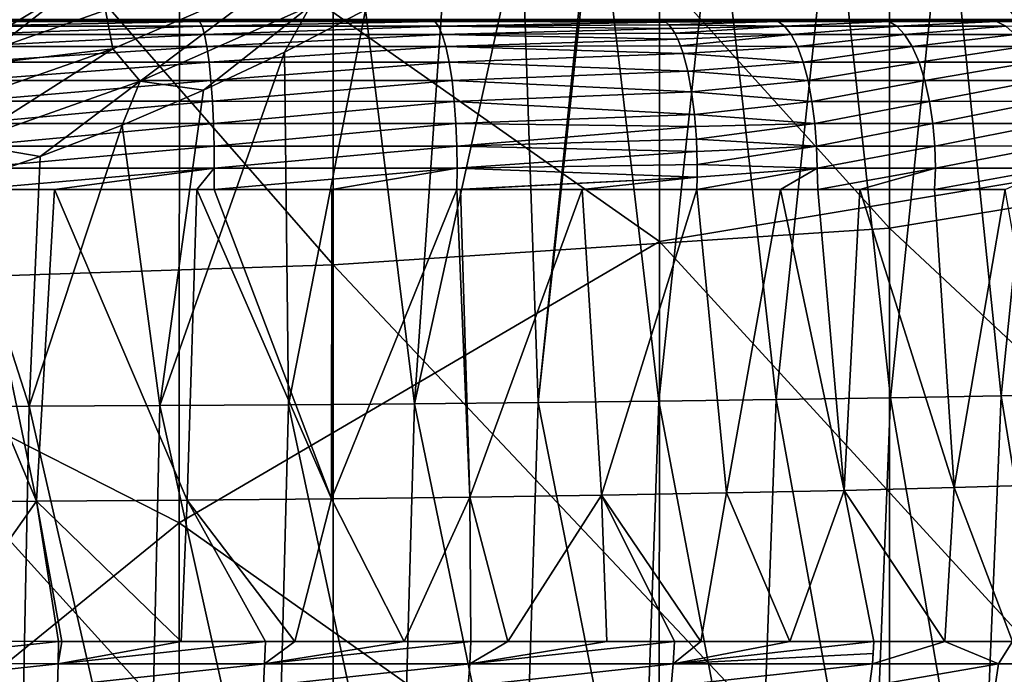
# Model space of a CAD drawing. Header units: metres. Extents: x -104 to 104, y -68 to 90.
# Tile 184 of 256: x 5.3 to 11.82, y -23.05 to -18.71. Entities that reach past the tile are written whole.
import ezdxf

# ---------------------------------------------------------------- set-up
doc = ezdxf.new("R2010")
doc.units = ezdxf.units.M
doc.layers.add('solid_FIT-BATH-153_SW0002', color=7, linetype='CONTINUOUS')

msp = doc.modelspace()

# ---------------------------------------------------------------- linework, layer by layer
at = {"layer": 'solid_FIT-BATH-153_SW0002'}
for points in [[(14.752053, -19.485928, 15.303171), (14.752053, -15.308081, 15.437314), (11.063119, -15.809028, 15.427377)], [(12.719789, -15.540183, 12.431437), (12.718446, -19.656033, 12.298944), (9.538074, -15.940123, 12.423661)], [(11.063119, -20.093992, 15.289309), (11.063119, -15.809028, 15.427377), (7.374184, -16.009573, 15.426237)], [(14.752053, -19.485928, 15.303171), (11.063119, -15.809028, 15.427377), (11.063119, -20.093992, 15.289309)], [(9.538074, -15.940123, 12.423661), (9.5368, -20.18243, 12.286654), (6.356435, -17.946587, 12.365677)], [(12.718446, -19.656033, 12.298944), (9.5368, -20.18243, 12.286654), (9.538074, -15.940123, 12.423661)], [(7.374184, -20.337303, 15.287419), (7.374184, -16.009573, 15.426237), (3.685249, -16.11083, 15.42713)], [(11.063119, -20.093992, 15.289309), (7.374184, -16.009573, 15.426237), (7.374184, -20.337303, 15.287419)], [(6.356435, -17.946587, 12.365677), (3.175747, -20.430676, 12.287895), (3.176401, -16.095066, 12.426477)], [(7.374184, -20.337303, 15.287419), (3.685249, -16.11083, 15.42713), (3.685249, -20.460121, 15.288338)], [(9.911755, -17.684761, -9.916088), (10.684397, -17.674452, -9.729503), (10.311557, -21.231956, -9.362857)], [(10.684397, -17.674452, -9.729503), (11.068625, -21.219831, -9.159901), (10.311557, -21.231956, -9.362857)], [(10.684397, -17.674452, -9.729503), (11.434674, -17.662756, -9.516808), (11.068625, -21.219831, -9.159901)], [(11.434674, -17.662756, -9.516808), (11.8024, -21.206165, -8.929987), (11.068625, -21.219831, -9.159901)], [(11.434674, -17.662756, -9.516808), (12.161168, -17.649626, -9.276894), (11.8024, -21.206165, -8.929987)], [(12.161168, -17.649626, -9.276894), (12.511559, -21.19092, -8.672112), (11.8024, -21.206165, -8.929987)], [(8.733211, -21.251795, -9.692349), (8.622544, -18.029383, -10.12209), (9.100448, -17.705177, -10.079498)], [(8.733211, -21.251795, -9.692349), (9.100448, -17.705177, -10.079498), (9.118088, -17.692703, -10.077816)], [(9.532612, -21.242594, -9.539969), (8.733211, -21.251795, -9.692349), (9.118088, -17.692703, -10.077816)], [(9.911755, -17.684761, -9.916088), (9.532612, -21.242594, -9.539969), (9.118088, -17.692703, -10.077816)], [(9.911755, -17.684761, -9.916088), (10.311557, -21.231956, -9.362857), (9.532612, -21.242594, -9.539969)], [(6.356435, -17.946587, 12.365677), (6.355381, -22.049364, 12.22699), (3.175747, -20.430676, 12.287895)], [(9.5368, -20.18243, 12.286654), (6.355381, -22.049364, 12.22699), (6.356435, -17.946587, 12.365677)], [(7.91477, -21.259607, -9.821112), (8.11597, -18.345825, -10.161182), (8.622544, -18.029383, -10.12209)], [(8.733211, -21.251795, -9.692349), (7.91477, -21.259607, -9.821112), (8.622544, -18.029383, -10.12209)], [(7.91477, -21.259607, -9.821112), (7.5883, -18.647512, -10.195645), (8.11597, -18.345825, -10.161182)], [(5.737853, -18.445557, -10.700606), (4.634718, -18.830244, -10.726685), (4.653442, -18.604523, -10.926087)], [(4.741674, -19.045073, -10.557982), (4.634718, -18.830244, -10.726685), (5.737853, -18.445557, -10.700606)], [(5.867245, -18.648869, -10.530532), (4.741674, -19.045073, -10.557982), (5.737853, -18.445557, -10.700606)], [(7.013897, -18.427372, -10.352177), (5.915067, -18.90472, -10.400694), (5.867245, -18.648869, -10.530532)], [(6.09602, -19.119402, -10.305984), (5.915067, -18.90472, -10.400694), (7.013897, -18.427372, -10.352177)], [(7.225075, -18.620544, -10.253996), (6.09602, -19.119402, -10.305984), (7.013897, -18.427372, -10.352177)], [(5.915067, -18.90472, -10.400694), (4.741674, -19.045073, -10.557982), (5.867245, -18.648869, -10.530532)], [(6.51578, -19.180494, -10.24768), (6.09602, -19.119402, -10.305984), (7.225075, -18.620544, -10.253996)], [(7.051983, -18.926941, -10.224525), (6.51578, -19.180494, -10.24768), (7.225075, -18.620544, -10.253996)], [(7.5883, -18.647512, -10.195645), (7.051983, -18.926941, -10.224525), (7.225075, -18.620544, -10.253996)], [(7.07871, -21.266083, -9.927368), (7.051983, -18.926941, -10.224525), (7.5883, -18.647512, -10.195645)], [(7.91477, -21.259607, -9.821112), (7.07871, -21.266083, -9.927368), (7.5883, -18.647512, -10.195645)], [(16.087427, -18.710215, -0.595448), (-16.087442, -18.710215, -0.59543), (-15.994212, -18.714111, -0.703498)], [(15.99421, -18.714111, -0.7035), (16.087427, -18.710215, -0.595448), (-15.994212, -18.714111, -0.703498)], [(15.617768, -18.714111, -1.365779), (15.99421, -18.714111, -0.7035), (-15.994212, -18.714111, -0.703498)], [(8.025054, -18.714111, -5.919464), (9.53702, -18.714111, -5.595534), (-15.994212, -18.714111, -0.703498)], [(10.287271, -18.714111, -5.37937), (-15.994212, -18.714111, -0.703498), (9.53702, -18.714111, -5.595534)], [(7.992367, -18.714111, -5.925099), (8.025054, -18.714111, -5.919464), (-15.994212, -18.714111, -0.703498)], [(6.480909, -18.714111, -6.132922), (7.992367, -18.714111, -5.925099), (-15.994212, -18.714111, -0.703498)], [(6.271646, -18.714111, -6.154534), (6.480909, -18.714111, -6.132922), (-15.994212, -18.714111, -0.703498)], [(4.918729, -18.714111, -6.262136), (6.271646, -18.714111, -6.154534), (-15.994212, -18.714111, -0.703498)], [(15.563312, -18.714111, -1.453424), (15.617768, -18.714111, -1.365779), (-15.994212, -18.714111, -0.703498)], [(15.194997, -18.714111, -1.998337), (15.563312, -18.714111, -1.453424), (-15.994212, -18.714111, -0.703498)], [(15.098441, -18.714111, -2.12825), (15.194997, -18.714111, -1.998337), (-15.994212, -18.714111, -0.703498)], [(14.72543, -18.714111, -2.589365), (15.098441, -18.714111, -2.12825), (-15.994212, -18.714111, -0.703498)], [(14.601082, -18.714111, -2.730731), (14.72543, -18.714111, -2.589365), (-15.994212, -18.714111, -0.703498)], [(14.210553, -18.714111, -3.136757), (14.601082, -18.714111, -2.730731), (-15.994212, -18.714111, -0.703498)], [(14.075363, -18.714111, -3.26516), (14.210553, -18.714111, -3.136757), (-15.994212, -18.714111, -0.703498)], [(13.64684, -18.714111, -3.638056), (14.075363, -18.714111, -3.26516), (-15.994212, -18.714111, -0.703498)], [(13.509656, -18.714111, -3.747272), (13.64684, -18.714111, -3.638056), (-15.994212, -18.714111, -0.703498)], [(13.039922, -18.714111, -4.086821), (13.509656, -18.714111, -3.747272), (-15.994212, -18.714111, -0.703498)], [(12.888796, -18.714111, -4.186422), (13.039922, -18.714111, -4.086821), (-15.994212, -18.714111, -0.703498)], [(12.393785, -18.714111, -4.484567), (12.888796, -18.714111, -4.186422), (-15.994212, -18.714111, -0.703498)], [(12.197003, -18.714111, -4.591372), (12.393785, -18.714111, -4.484567), (-15.994212, -18.714111, -0.703498)], [(11.717105, -18.714111, -4.8287), (12.197003, -18.714111, -4.591372), (-15.994212, -18.714111, -0.703498)], [(11.409512, -18.714111, -4.966344), (11.717105, -18.714111, -4.8287), (-15.994212, -18.714111, -0.703498)], [(11.01515, -18.714111, -5.126489), (11.409512, -18.714111, -4.966344), (-15.994212, -18.714111, -0.703498)], [(10.523631, -18.714111, -5.302444), (11.01515, -18.714111, -5.126489), (-15.994212, -18.714111, -0.703498)], [(10.287271, -18.714111, -5.37937), (10.523631, -18.714111, -5.302444), (-15.994212, -18.714111, -0.703498)], [(4.913058, -18.724037, -6.402524), (6.489893, -18.724041, -6.274008), (6.480909, -18.714111, -6.132922)], [(4.913058, -18.724037, -6.402524), (6.480909, -18.714111, -6.132922), (6.271646, -18.714111, -6.154534)], [(4.918729, -18.714111, -6.262136), (4.913058, -18.724037, -6.402524), (6.271646, -18.714111, -6.154534)], [(4.913058, -18.724037, -6.402524), (4.923077, -18.755421, -6.546813), (6.489893, -18.724041, -6.274008)], [(4.923077, -18.755421, -6.546813), (6.506423, -18.75544, -6.417755), (6.489893, -18.724041, -6.274008)], [(6.480909, -18.714111, -6.132922), (6.489893, -18.724041, -6.274008), (7.992367, -18.714111, -5.925099)], [(6.489893, -18.724041, -6.274008), (8.048153, -18.724049, -6.057689), (8.025054, -18.714111, -5.919464)], [(6.489893, -18.724041, -6.274008), (8.025054, -18.714111, -5.919464), (7.992367, -18.714111, -5.925099)], [(6.489893, -18.724041, -6.274008), (6.506423, -18.75544, -6.417755), (8.048153, -18.724049, -6.057689)], [(6.506423, -18.75544, -6.417755), (8.073316, -18.755465, -6.200097), (8.048153, -18.724049, -6.057689)], [(8.025054, -18.714111, -5.919464), (8.048153, -18.724049, -6.057689), (9.53702, -18.714111, -5.595534)], [(8.048153, -18.724049, -6.057689), (9.557967, -18.717636, -5.676224), (9.53702, -18.714111, -5.595534)], [(8.048153, -18.724049, -6.057689), (9.579019, -18.728245, -5.757348), (9.557967, -18.717636, -5.676224)], [(8.048153, -18.724049, -6.057689), (8.073316, -18.755465, -6.200097), (9.579019, -18.728245, -5.757348)], [(10.287271, -18.714111, -5.37937), (9.53702, -18.714111, -5.595534), (9.557967, -18.717636, -5.676224)], [(10.323393, -18.72406, -5.51613), (10.287271, -18.714111, -5.37937), (9.557967, -18.717636, -5.676224)], [(10.323393, -18.72406, -5.51613), (9.557967, -18.717636, -5.676224), (9.579019, -18.728245, -5.757348)], [(10.323393, -18.72406, -5.51613), (9.579019, -18.728245, -5.757348), (9.599891, -18.745945, -5.83781)], [(10.367036, -18.755512, -5.653877), (10.323393, -18.72406, -5.51613), (9.599891, -18.745945, -5.83781)], [(10.323393, -18.72406, -5.51613), (10.523631, -18.714111, -5.302444), (10.287271, -18.714111, -5.37937)], [(10.323393, -18.72406, -5.51613), (11.01515, -18.714111, -5.126489), (10.523631, -18.714111, -5.302444)], [(11.057805, -18.724066, -5.259908), (11.01515, -18.714111, -5.126489), (10.323393, -18.72406, -5.51613)], [(11.057805, -18.724066, -5.259908), (10.323393, -18.72406, -5.51613), (10.367036, -18.755512, -5.653877)], [(11.057805, -18.724066, -5.259908), (10.367036, -18.755512, -5.653877), (11.110271, -18.755522, -5.394334)], [(11.057805, -18.724066, -5.259908), (11.409512, -18.714111, -4.966344), (11.01515, -18.714111, -5.126489)], [(11.057805, -18.724066, -5.259908), (11.717105, -18.714111, -4.8287), (11.409512, -18.714111, -4.966344)], [(11.057805, -18.724066, -5.259908), (11.770379, -18.724064, -4.95878), (11.717105, -18.714111, -4.8287)], [(11.057805, -18.724066, -5.259908), (11.110271, -18.755522, -5.394334), (11.770379, -18.724064, -4.95878)], [(11.110271, -18.755522, -5.394334), (11.832451, -18.755508, -5.088916), (11.770379, -18.724064, -4.95878)], [(11.770379, -18.724064, -4.95878), (12.197003, -18.714111, -4.591372), (11.717105, -18.714111, -4.8287)], [(11.770379, -18.724064, -4.95878), (12.393785, -18.714111, -4.484567), (12.197003, -18.714111, -4.591372)], [(11.770379, -18.724064, -4.95878), (12.457615, -18.724052, -4.608486), (12.393785, -18.714111, -4.484567)], [(11.770379, -18.724064, -4.95878), (11.832451, -18.755508, -5.088916), (12.457615, -18.724052, -4.608486)], [(4.923077, -18.755421, -6.546813), (4.933036, -18.810669, -6.690588), (6.506423, -18.75544, -6.417755)], [(4.933036, -18.810669, -6.690588), (6.522903, -18.810709, -6.560987), (6.506423, -18.75544, -6.417755)], [(6.506423, -18.75544, -6.417755), (6.522903, -18.810709, -6.560987), (8.073316, -18.755465, -6.200097)], [(6.522903, -18.810709, -6.560987), (8.098399, -18.810766, -6.341986), (8.073316, -18.755465, -6.200097)], [(8.073316, -18.755465, -6.200097), (9.599891, -18.745945, -5.83781), (9.579019, -18.728245, -5.757348)], [(8.073316, -18.755465, -6.200097), (9.620279, -18.770609, -5.916427), (9.599891, -18.745945, -5.83781)], [(8.073316, -18.755465, -6.200097), (8.098399, -18.810766, -6.341986), (9.620279, -18.770609, -5.916427)], [(8.098399, -18.810766, -6.341986), (9.640059, -18.802244, -5.992716), (9.620279, -18.770609, -5.916427)], [(10.367036, -18.755512, -5.653877), (9.599891, -18.745945, -5.83781), (9.620279, -18.770609, -5.916427)], [(10.367036, -18.755512, -5.653877), (9.620279, -18.770609, -5.916427), (9.640059, -18.802244, -5.992716)], [(10.410392, -18.810862, -5.791023), (10.367036, -18.755512, -5.653877), (9.640059, -18.802244, -5.992716)], [(11.110271, -18.755522, -5.394334), (10.367036, -18.755512, -5.653877), (10.410392, -18.810862, -5.791023)], [(11.110271, -18.755522, -5.394334), (10.410392, -18.810862, -5.791023), (11.162385, -18.810867, -5.528149)], [(11.110271, -18.755522, -5.394334), (11.162385, -18.810867, -5.528149), (11.832451, -18.755508, -5.088916)], [(11.162385, -18.810867, -5.528149), (11.894136, -18.810818, -5.218433), (11.832451, -18.755508, -5.088916)], [(4.933036, -18.810669, -6.690588), (4.942558, -18.890627, -6.828547), (6.522903, -18.810709, -6.560987)], [(4.942558, -18.890627, -6.828547), (6.5387, -18.890699, -6.69842), (6.522903, -18.810709, -6.560987)], [(6.522903, -18.810709, -6.560987), (6.5387, -18.890699, -6.69842), (8.098399, -18.810766, -6.341986)], [(6.5387, -18.890699, -6.69842), (8.122447, -18.890793, -6.478121), (8.098399, -18.810766, -6.341986)], [(8.098399, -18.810766, -6.341986), (9.659172, -18.840843, -6.066472), (9.640059, -18.802244, -5.992716)], [(8.098399, -18.810766, -6.341986), (8.122447, -18.890793, -6.478121), (9.659172, -18.840843, -6.066472)], [(8.122447, -18.890793, -6.478121), (9.677345, -18.88558, -6.136619), (9.659172, -18.840843, -6.066472)], [(10.410392, -18.810862, -5.791023), (9.640059, -18.802244, -5.992716), (9.659172, -18.840843, -6.066472)], [(10.410392, -18.810862, -5.791023), (9.659172, -18.840843, -6.066472), (9.677345, -18.88558, -6.136619)], [(10.451881, -18.890942, -5.922522), (10.410392, -18.810862, -5.791023), (9.677345, -18.88558, -6.136619)], [(11.162385, -18.810867, -5.528149), (10.410392, -18.810862, -5.791023), (10.451881, -18.890942, -5.922522)], [(11.162385, -18.810867, -5.528149), (10.451881, -18.890942, -5.922522), (11.212245, -18.890924, -5.656447)], [(11.162385, -18.810867, -5.528149), (11.212245, -18.890924, -5.656447), (11.894136, -18.810818, -5.218433)], [(11.212245, -18.890924, -5.656447), (11.953167, -18.890808, -5.342605), (11.894136, -18.810818, -5.218433)], [(5.915067, -18.90472, -10.400694), (4.781007, -19.300749, -10.427689), (4.741674, -19.045073, -10.557982)], [(4.929569, -19.533419, -10.335257), (4.781007, -19.300749, -10.427689), (5.915067, -18.90472, -10.400694)], [(6.09602, -19.119402, -10.305984), (4.929569, -19.533419, -10.335257), (5.915067, -18.90472, -10.400694)], [(4.942558, -18.890627, -6.828547), (4.951217, -18.993116, -6.954606), (6.5387, -18.890699, -6.69842)], [(4.951217, -18.993116, -6.954606), (6.55308, -18.993227, -6.823999), (6.5387, -18.890699, -6.69842)], [(6.5387, -18.890699, -6.69842), (6.55308, -18.993227, -6.823999), (8.122447, -18.890793, -6.478121)], [(6.55308, -18.993227, -6.823999), (8.144361, -18.993362, -6.602503), (8.122447, -18.890793, -6.478121)], [(8.122447, -18.890793, -6.478121), (9.694494, -18.936041, -6.202838), (9.677345, -18.88558, -6.136619)], [(8.122447, -18.890793, -6.478121), (8.144361, -18.993362, -6.602503), (9.694494, -18.936041, -6.202838)], [(10.451881, -18.890942, -5.922522), (9.677345, -18.88558, -6.136619), (9.694494, -18.936041, -6.202838)], [(10.489762, -18.993551, -6.04276), (10.451881, -18.890942, -5.922522), (9.694494, -18.936041, -6.202838)], [(11.212245, -18.890924, -5.656447), (10.451881, -18.890942, -5.922522), (10.489762, -18.993551, -6.04276)], [(11.212245, -18.890924, -5.656447), (10.489762, -18.993551, -6.04276), (11.257746, -18.993492, -5.773777)], [(11.212245, -18.890924, -5.656447), (11.257746, -18.993492, -5.773777), (11.953167, -18.890808, -5.342605)], [(11.257746, -18.993492, -5.773777), (12.007038, -18.993279, -5.456183), (11.953167, -18.890808, -5.342605)], [(6.226447, -21.271273, -10.012232), (6.51578, -19.180494, -10.24768), (7.051983, -18.926941, -10.224525)], [(7.07871, -21.266083, -9.927368), (6.226447, -21.271273, -10.012232), (7.051983, -18.926941, -10.224525)], [(8.144361, -18.993362, -6.602503), (9.725335, -19.053293, -6.322032), (9.694494, -18.936041, -6.202838)], [(10.489762, -18.993551, -6.04276), (9.694494, -18.936041, -6.202838), (9.725335, -19.053293, -6.322032)], [(4.951217, -18.993116, -6.954606), (4.958587, -19.115534, -7.062686), (6.55308, -18.993227, -6.823999)], [(4.958587, -19.115534, -7.062686), (6.565316, -19.115686, -6.931673), (6.55308, -18.993227, -6.823999)], [(6.55308, -18.993227, -6.823999), (6.565316, -19.115686, -6.931673), (8.144361, -18.993362, -6.602503)], [(6.565316, -19.115686, -6.931673), (8.163044, -19.115866, -6.709138), (8.144361, -18.993362, -6.602503)], [(8.144361, -18.993362, -6.602503), (8.163044, -19.115866, -6.709138), (9.725335, -19.053293, -6.322032)], [(8.163044, -19.115866, -6.709138), (9.750613, -19.189859, -6.419859), (9.725335, -19.053293, -6.322032)], [(10.522291, -19.116055, -6.146122), (10.489762, -18.993551, -6.04276), (9.725335, -19.053293, -6.322032)], [(10.522291, -19.116055, -6.146122), (9.725335, -19.053293, -6.322032), (9.750613, -19.189859, -6.419859)], [(11.257746, -18.993492, -5.773777), (10.489762, -18.993551, -6.04276), (10.522291, -19.116055, -6.146122)], [(11.257746, -18.993492, -5.773777), (10.522291, -19.116055, -6.146122), (11.296784, -19.115934, -5.874684)], [(11.257746, -18.993492, -5.773777), (11.296784, -19.115934, -5.874684), (12.007038, -18.993279, -5.456183)], [(11.296784, -19.115934, -5.874684), (12.053243, -19.115599, -5.553916), (12.007038, -18.993279, -5.456183)], [(5.432278, -19.619223, -10.278811), (4.929569, -19.533419, -10.335257), (6.09602, -19.119402, -10.305984)], [(4.958587, -19.115534, -7.062686), (4.964392, -19.253397, -7.148828), (6.565316, -19.115686, -6.931673)], [(4.964392, -19.253397, -7.148828), (6.574929, -19.253595, -7.017497), (6.565316, -19.115686, -6.931673)], [(5.975636, -19.411169, -10.265649), (5.432278, -19.619223, -10.278811), (6.09602, -19.119402, -10.305984)], [(6.51578, -19.180494, -10.24768), (5.975636, -19.411169, -10.265649), (6.09602, -19.119402, -10.305984)], [(6.565316, -19.115686, -6.931673), (6.574929, -19.253595, -7.017497), (8.163044, -19.115866, -6.709138)], [(6.574929, -19.253595, -7.017497), (8.177777, -19.253815, -6.794121), (8.163044, -19.115866, -6.709138)], [(8.163044, -19.115866, -6.709138), (8.177777, -19.253815, -6.794121), (9.750613, -19.189859, -6.419859)], [(10.548186, -19.253984, -6.228436), (10.522291, -19.116055, -6.146122), (9.750613, -19.189859, -6.419859)], [(11.296784, -19.115934, -5.874684), (10.522291, -19.116055, -6.146122), (10.548186, -19.253984, -6.228436)], [(11.296784, -19.115934, -5.874684), (10.548186, -19.253984, -6.228436), (11.327813, -19.25379, -5.955115)], [(11.296784, -19.115934, -5.874684), (11.327813, -19.25379, -5.955115), (12.053243, -19.115599, -5.553916)], [(11.327813, -19.25379, -5.955115), (12.08993, -19.253311, -5.631906), (12.053243, -19.115599, -5.553916)], [(6.226447, -21.271273, -10.012232), (5.975636, -19.411169, -10.265649), (6.51578, -19.180494, -10.24768)], [(8.177777, -19.253815, -6.794121), (9.769641, -19.34104, -6.493655), (9.750613, -19.189859, -6.419859)], [(10.548186, -19.253984, -6.228436), (9.750613, -19.189859, -6.419859), (9.769641, -19.34104, -6.493655)], [(4.964392, -19.253397, -7.148828), (4.968509, -19.400351, -7.211183), (6.574929, -19.253595, -7.017497)], [(4.968509, -19.400351, -7.211183), (6.581696, -19.400595, -7.079634), (6.574929, -19.253595, -7.017497)], [(6.574929, -19.253595, -7.017497), (6.581696, -19.400595, -7.079634), (8.177777, -19.253815, -6.794121)], [(6.581696, -19.400595, -7.079634), (8.188225, -19.400845, -6.855633), (8.177777, -19.253815, -6.794121)], [(8.177777, -19.253815, -6.794121), (8.188225, -19.400845, -6.855633), (9.769641, -19.34104, -6.493655)], [(10.566771, -19.401003, -6.28745), (10.548186, -19.253984, -6.228436), (9.769641, -19.34104, -6.493655)], [(11.327813, -19.25379, -5.955115), (10.548186, -19.253984, -6.228436), (10.566771, -19.401003, -6.28745)], [(11.327813, -19.25379, -5.955115), (10.566771, -19.401003, -6.28745), (11.350013, -19.400728, -6.012883)], [(11.327813, -19.25379, -5.955115), (11.350013, -19.400728, -6.012883), (12.08993, -19.253311, -5.631906)], [(11.350013, -19.400728, -6.012883), (12.116116, -19.400106, -5.688046), (12.08993, -19.253311, -5.631906)], [(8.188225, -19.400845, -6.855633), (9.776718, -19.421412, -6.521191), (9.769641, -19.34104, -6.493655)], [(10.566771, -19.401003, -6.28745), (9.769641, -19.34104, -6.493655), (9.776718, -19.421412, -6.521191)], [(4.968509, -19.400351, -7.211183), (4.970843, -19.550085, -7.248331), (6.581696, -19.400595, -7.079634)], [(4.970843, -19.550085, -7.248331), (6.585441, -19.550373, -7.116671), (6.581696, -19.400595, -7.079634)], [(5.359666, -21.275249, -10.077153), (5.432278, -19.619223, -10.278811), (5.975636, -19.411169, -10.265649)], [(6.226447, -21.271273, -10.012232), (5.359666, -21.275249, -10.077153), (5.975636, -19.411169, -10.265649)], [(6.581696, -19.400595, -7.079634), (6.585441, -19.550373, -7.116671), (8.188225, -19.400845, -6.855633)], [(6.585441, -19.550373, -7.116671), (8.194127, -19.550642, -6.892277), (8.188225, -19.400845, -6.855633)], [(8.188225, -19.400845, -6.855633), (8.194127, -19.550642, -6.892277), (9.776718, -19.421412, -6.521191)], [(8.194127, -19.550642, -6.892277), (9.782013, -19.503607, -6.54186), (9.776718, -19.421412, -6.521191)], [(10.566771, -19.401003, -6.28745), (9.776718, -19.421412, -6.521191), (9.782013, -19.503607, -6.54186)], [(10.577871, -19.550755, -6.322528), (10.566771, -19.401003, -6.28745), (9.782013, -19.503607, -6.54186)], [(11.350013, -19.400728, -6.012883), (10.566771, -19.401003, -6.28745), (10.577871, -19.550755, -6.322528)], [(11.350013, -19.400728, -6.012883), (10.577871, -19.550755, -6.322528), (11.363173, -19.550406, -6.047368)], [(11.350013, -19.400728, -6.012883), (11.363173, -19.550406, -6.047368), (12.116116, -19.400106, -5.688046)], [(11.363173, -19.550406, -6.047368), (12.131536, -19.54966, -5.721737), (12.116116, -19.400106, -5.688046)], [(8.194127, -19.550642, -6.892277), (9.785522, -19.587212, -6.555657), (9.782013, -19.503607, -6.54186)], [(10.577871, -19.550755, -6.322528), (9.782013, -19.503607, -6.54186), (9.785522, -19.587212, -6.555657)], [(14.752053, -23.544737, 15.156799), (14.752053, -19.485928, 15.303171), (11.063119, -20.093992, 15.289309)], [(5.432278, -19.619223, -10.278811), (4.886642, -19.804768, -10.287842), (4.929569, -19.533419, -10.335257)], [(4.970843, -19.550085, -7.248331), (4.971506, -19.697433, -7.261756), (6.585441, -19.550373, -7.116671)], [(4.971506, -19.697433, -7.261756), (6.586341, -19.69776, -7.130085), (6.585441, -19.550373, -7.116671)], [(6.585441, -19.550373, -7.116671), (6.586341, -19.69776, -7.130085), (8.194127, -19.550642, -6.892277)], [(6.586341, -19.69776, -7.130085), (8.195747, -19.698038, -6.905519), (8.194127, -19.550642, -6.892277)], [(8.194127, -19.550642, -6.892277), (8.195747, -19.698038, -6.905519), (9.785522, -19.587212, -6.555657)], [(10.577871, -19.550755, -6.322528), (9.785522, -19.587212, -6.555657), (9.787253, -19.67164, -6.562615)], [(10.582001, -19.698063, -6.335239), (10.577871, -19.550755, -6.322528), (9.787253, -19.67164, -6.562615)], [(11.363173, -19.550406, -6.047368), (10.577871, -19.550755, -6.322528), (10.582001, -19.698063, -6.335239)], [(11.363173, -19.550406, -6.047368), (10.582001, -19.698063, -6.335239), (11.367909, -19.697651, -6.060093)], [(11.363173, -19.550406, -6.047368), (11.367909, -19.697651, -6.060093), (12.131536, -19.54966, -5.721737)], [(11.367909, -19.697651, -6.060093), (12.136909, -19.696806, -5.734442), (12.131536, -19.54966, -5.721737)], [(5.359666, -21.275249, -10.077153), (4.886642, -19.804768, -10.287842), (5.432278, -19.619223, -10.278811)], [(8.195747, -19.698038, -6.905519), (9.787253, -19.67164, -6.562615), (9.785522, -19.587212, -6.555657)], [(4.971506, -19.697433, -7.261756), (4.975389, -19.837437, -7.251285), (6.586341, -19.69776, -7.130085)], [(6.586341, -19.69776, -7.130085), (4.975389, -19.837437, -7.251285), (5.528823, -19.837528, -7.214534)], [(6.586341, -19.69776, -7.130085), (5.528823, -19.837528, -7.214534), (6.471564, -19.837784, -7.130955)], [(6.586341, -19.69776, -7.130085), (6.471564, -19.837784, -7.130955), (6.587324, -19.837803, -7.118644)], [(6.586341, -19.69776, -7.130085), (6.587324, -19.837803, -7.118644), (8.195747, -19.698038, -6.905519)], [(8.195747, -19.698038, -6.905519), (6.587324, -19.837803, -7.118644), (7.36707, -19.837889, -7.022923)], [(8.195747, -19.698038, -6.905519), (7.36707, -19.837889, -7.022923), (8.193792, -19.837927, -6.894836)], [(8.195747, -19.698038, -6.905519), (8.193792, -19.837927, -6.894836), (9.787213, -19.755764, -6.562749)], [(8.195747, -19.698038, -6.905519), (9.787213, -19.755764, -6.562749), (9.787253, -19.67164, -6.562615)], [(12.718446, -19.656033, 12.298944), (12.716967, -23.654816, 12.154625), (9.5368, -20.18243, 12.286654)], [(10.582001, -19.698063, -6.335239), (9.785176, -19.838371, -6.555164), (10.340062, -19.838593, -6.401513)], [(10.582001, -19.698063, -6.335239), (9.787213, -19.755764, -6.562749), (9.785176, -19.838371, -6.555164)], [(10.582001, -19.698063, -6.335239), (9.787253, -19.67164, -6.562615), (9.787213, -19.755764, -6.562749)], [(10.582001, -19.698063, -6.335239), (10.340062, -19.838593, -6.401513), (10.586079, -19.838583, -6.326418)], [(11.367909, -19.697651, -6.060093), (10.582001, -19.698063, -6.335239), (10.586079, -19.838583, -6.326418)], [(11.367909, -19.697651, -6.060093), (10.586079, -19.838583, -6.326418), (10.865042, -19.838497, -6.23557)], [(11.367909, -19.697651, -6.060093), (10.865042, -19.838497, -6.23557), (11.3605, -19.838156, -6.057797)], [(12.136909, -19.696806, -5.734442), (11.3605, -19.838156, -6.057797), (11.828116, -19.837748, -5.868531)], [(11.367909, -19.697651, -6.060093), (11.3605, -19.838156, -6.057797), (12.136909, -19.696806, -5.734442)], [(9.787213, -19.755764, -6.562749), (8.193792, -19.837927, -6.894836), (8.21851, -19.837929, -6.890546)], [(9.787213, -19.755764, -6.562749), (8.21851, -19.837929, -6.890546), (9.024797, -19.838043, -6.73442)], [(9.787213, -19.755764, -6.562749), (9.024797, -19.838043, -6.73442), (9.785176, -19.838371, -6.555164)], [(5.359666, -21.275249, -10.077153), (4.480879, -21.278164, -10.124639), (4.886642, -19.804768, -10.287842)], [(4.5404, -19.837448, -7.274789), (4.376624, -21.910433, -7.026258), (5.409487, -21.905828, -6.966705)], [(4.975389, -19.837437, -7.251285), (4.5404, -19.837448, -7.274789), (5.409487, -21.905828, -6.966705)], [(5.528823, -19.837528, -7.214534), (4.975389, -19.837437, -7.251285), (5.409487, -21.905828, -6.966705)], [(5.528823, -19.837528, -7.214534), (5.409487, -21.905828, -6.966705), (6.406704, -21.8992, -6.880877)], [(6.471564, -19.837784, -7.130955), (5.528823, -19.837528, -7.214534), (6.406704, -21.8992, -6.880877)], [(6.471564, -19.837784, -7.130955), (6.406704, -21.8992, -6.880877), (7.364595, -21.89031, -6.765961)], [(6.587324, -19.837803, -7.118644), (6.471564, -19.837784, -7.130955), (7.364595, -21.89031, -6.765961)], [(7.36707, -19.837889, -7.022923), (6.587324, -19.837803, -7.118644), (7.364595, -21.89031, -6.765961)], [(8.193792, -19.837927, -6.894836), (7.36707, -19.837889, -7.022923), (7.364595, -21.89031, -6.765961)], [(8.193792, -19.837927, -6.894836), (7.364595, -21.89031, -6.765961), (8.280999, -21.879246, -6.621509)], [(8.21851, -19.837929, -6.890546), (8.193792, -19.837927, -6.894836), (8.280999, -21.879246, -6.621509)], [(9.024797, -19.838043, -6.73442), (8.21851, -19.837929, -6.890546), (8.280999, -21.879246, -6.621509)], [(9.024797, -19.838043, -6.73442), (8.280999, -21.879246, -6.621509), (9.153864, -21.866119, -6.447237)], [(9.785176, -19.838371, -6.555164), (9.024797, -19.838043, -6.73442), (9.153864, -21.866119, -6.447237)], [(9.785176, -19.838371, -6.555164), (9.153864, -21.866119, -6.447237), (9.981133, -21.851044, -6.242863)], [(10.340062, -19.838593, -6.401513), (9.785176, -19.838371, -6.555164), (9.981133, -21.851044, -6.242863)], [(10.340062, -19.838593, -6.401513), (9.981133, -21.851044, -6.242863), (10.760753, -21.834133, -6.008105)], [(10.586079, -19.838583, -6.326418), (10.340062, -19.838593, -6.401513), (10.760753, -21.834133, -6.008105)], [(10.865042, -19.838497, -6.23557), (10.586079, -19.838583, -6.326418), (10.760753, -21.834133, -6.008105)], [(10.865042, -19.838497, -6.23557), (10.760753, -21.834133, -6.008105), (11.491068, -21.815506, -5.742685)], [(11.3605, -19.838156, -6.057797), (10.865042, -19.838497, -6.23557), (11.491068, -21.815506, -5.742685)], [(11.828116, -19.837748, -5.868531), (11.3605, -19.838156, -6.057797), (11.491068, -21.815506, -5.742685)], [(11.828116, -19.837748, -5.868531), (11.491068, -21.815506, -5.742685), (12.173527, -21.795362, -5.446354)], [(11.063119, -24.253614, 15.138405), (11.063119, -20.093992, 15.289309), (7.374184, -20.337303, 15.287419)], [(14.752053, -23.544737, 15.156799), (11.063119, -20.093992, 15.289309), (11.063119, -24.253614, 15.138405)], [(9.5368, -20.18243, 12.286654), (9.535416, -24.300295, 12.137093), (6.355381, -22.049364, 12.22699)], [(12.716967, -23.654816, 12.154625), (9.535416, -24.300295, 12.137093), (9.5368, -20.18243, 12.286654)], [(7.374184, -24.537142, 15.135586), (7.374184, -20.337303, 15.287419), (3.685249, -20.460121, 15.288338)], [(11.063119, -24.253614, 15.138405), (7.374184, -20.337303, 15.287419), (7.374184, -24.537142, 15.135586)], [(6.355381, -22.049364, 12.22699), (3.17505, -24.636343, 12.136312), (3.175747, -20.430676, 12.287895)], [(7.374184, -24.537142, 15.135586), (3.685249, -20.460121, 15.288338), (3.685249, -24.680222, 15.136461)], [(11.659247, -24.665615, -8.525707), (11.068625, -21.219831, -9.159901), (11.8024, -21.206165, -8.929987)], [(12.360933, -24.650644, -8.270967), (11.659247, -24.665615, -8.525707), (11.8024, -21.206165, -8.929987)], [(12.360933, -24.650644, -8.270967), (11.8024, -21.206165, -8.929987), (12.511559, -21.19092, -8.672112)], [(6.148475, -24.729595, -9.594771), (5.359666, -21.275249, -10.077153), (6.226447, -21.271273, -10.012232)], [(6.990348, -24.724497, -9.511032), (6.148475, -24.729595, -9.594771), (6.226447, -21.271273, -10.012232)], [(6.990348, -24.724497, -9.511032), (6.226447, -21.271273, -10.012232), (7.07871, -21.266083, -9.927368)], [(7.8163, -24.718132, -9.406102), (6.990348, -24.724497, -9.511032), (7.07871, -21.266083, -9.927368)], [(7.8163, -24.718132, -9.406102), (7.07871, -21.266083, -9.927368), (7.91477, -21.259607, -9.821112)], [(8.624958, -24.710451, -9.278899), (7.8163, -24.718132, -9.406102), (7.91477, -21.259607, -9.821112)], [(8.624958, -24.710451, -9.278899), (7.91477, -21.259607, -9.821112), (8.733211, -21.251795, -9.692349)], [(9.414953, -24.701406, -9.12834), (8.624958, -24.710451, -9.278899), (8.733211, -21.251795, -9.692349)], [(9.414953, -24.701406, -9.12834), (8.733211, -21.251795, -9.692349), (9.532612, -21.242594, -9.539969)], [(10.184914, -24.69095, -8.953343), (9.414953, -24.701406, -9.12834), (9.532612, -21.242594, -9.539969)], [(10.184914, -24.69095, -8.953343), (9.532612, -21.242594, -9.539969), (10.311557, -21.231956, -9.362857)], [(10.933468, -24.679037, -8.752826), (10.184914, -24.69095, -8.953343), (10.311557, -21.231956, -9.362857)], [(10.933468, -24.679037, -8.752826), (10.311557, -21.231956, -9.362857), (11.068625, -21.219831, -9.159901)], [(11.659247, -24.665615, -8.525707), (10.933468, -24.679037, -8.752826), (11.068625, -21.219831, -9.159901)], [(5.292365, -24.733501, -9.658808), (4.480879, -21.278164, -10.124639), (5.359666, -21.275249, -10.077153)], [(6.148475, -24.729595, -9.594771), (5.292365, -24.733501, -9.658808), (5.359666, -21.275249, -10.077153)], [(9.81179, -22.83617, -6.162222), (9.981133, -21.851044, -6.242863), (9.153864, -21.866119, -6.447237)], [(9.81179, -22.83617, -6.162222), (10.401615, -22.836506, -5.99281), (9.981133, -21.851044, -6.242863)], [(10.401615, -22.836506, -5.99281), (10.760753, -21.834133, -6.008105), (9.981133, -21.851044, -6.242863)], [(10.401615, -22.836506, -5.99281), (10.958417, -22.837025, -5.808438), (10.760753, -21.834133, -6.008105)], [(11.428631, -22.837381, -5.631339), (11.491068, -21.815506, -5.742685), (10.760753, -21.834133, -6.008105)], [(10.958417, -22.837025, -5.808438), (11.428631, -22.837381, -5.631339), (10.760753, -21.834133, -6.008105)], [(11.428631, -22.837381, -5.631339), (11.876459, -22.837339, -5.44198), (11.491068, -21.815506, -5.742685)], [(11.876459, -22.837339, -5.44198), (12.173527, -21.795362, -5.446354), (11.491068, -21.815506, -5.742685)], [(4.751785, -22.834894, -6.894299), (5.409487, -21.905828, -6.966705), (4.376624, -21.910433, -7.026258)], [(4.751785, -22.834894, -6.894299), (5.555752, -22.835196, -6.841902), (5.409487, -21.905828, -6.966705)], [(6.366974, -22.835297, -6.769598), (6.406704, -21.8992, -6.880877), (5.409487, -21.905828, -6.966705)], [(5.577196, -22.835203, -6.84026), (6.366974, -22.835297, -6.769598), (5.409487, -21.905828, -6.966705)], [(5.555752, -22.835196, -6.841902), (5.577196, -22.835203, -6.84026), (5.409487, -21.905828, -6.966705)], [(6.366974, -22.835297, -6.769598), (6.926037, -22.835253, -6.706468), (6.406704, -21.8992, -6.880877)], [(7.122088, -22.835239, -6.68155), (7.364595, -21.89031, -6.765961), (6.406704, -21.8992, -6.880877)], [(6.926037, -22.835253, -6.706468), (7.122088, -22.835239, -6.68155), (6.406704, -21.8992, -6.880877)], [(7.122088, -22.835239, -6.68155), (7.844512, -22.83532, -6.576283), (7.364595, -21.89031, -6.765961)], [(7.844512, -22.83532, -6.576283), (8.280999, -21.879246, -6.621509), (7.364595, -21.89031, -6.765961)], [(7.844512, -22.83532, -6.576283), (8.288077, -22.835497, -6.500351), (8.280999, -21.879246, -6.621509)], [(8.533298, -22.835619, -6.454373), (9.153864, -21.866119, -6.447237), (8.280999, -21.879246, -6.621509)], [(8.288077, -22.835497, -6.500351), (8.533298, -22.835619, -6.454373), (8.280999, -21.879246, -6.621509)], [(8.533298, -22.835619, -6.454373), (9.188928, -22.835936, -6.316234), (9.153864, -21.866119, -6.447237)], [(9.638043, -22.836098, -6.2076), (9.81179, -22.83617, -6.162222), (9.153864, -21.866119, -6.447237)], [(9.188928, -22.835936, -6.316234), (9.638043, -22.836098, -6.2076), (9.153864, -21.866119, -6.447237)], [(6.355381, -22.049364, 12.22699), (6.35425, -26.034901, 12.076194), (3.17505, -24.636343, 12.136312)], [(9.535416, -24.300295, 12.137093), (6.35425, -26.034901, 12.076194), (6.355381, -22.049364, 12.22699)], [(4.188145, -22.98317, -6.892029), (5.555752, -22.835196, -6.841902), (4.751785, -22.834894, -6.894299)], [(4.188145, -22.98317, -6.892029), (5.552904, -22.98354, -6.812585), (5.555752, -22.835196, -6.841902)], [(5.552904, -22.98354, -6.812585), (5.577196, -22.835203, -6.84026), (5.555752, -22.835196, -6.841902)], [(5.552904, -22.98354, -6.812585), (6.366974, -22.835297, -6.769598), (5.577196, -22.835203, -6.84026)], [(5.552904, -22.98354, -6.812585), (6.926037, -22.835253, -6.706468), (6.366974, -22.835297, -6.769598)], [(5.552904, -22.98354, -6.812585), (6.919439, -22.984087, -6.68188), (6.926037, -22.835253, -6.706468)], [(6.919439, -22.984087, -6.68188), (7.844512, -22.83532, -6.576283), (7.122088, -22.835239, -6.68155)], [(6.919439, -22.984087, -6.68188), (7.122088, -22.835239, -6.68155), (6.926037, -22.835253, -6.706468)], [(6.919439, -22.984087, -6.68188), (8.288077, -22.835497, -6.500351), (7.844512, -22.83532, -6.576283)], [(6.919439, -22.984087, -6.68188), (8.280275, -22.984642, -6.479597), (8.288077, -22.835497, -6.500351)], [(8.280275, -22.984642, -6.479597), (8.533298, -22.835619, -6.454373), (8.288077, -22.835497, -6.500351)], [(8.280275, -22.984642, -6.479597), (9.188928, -22.835936, -6.316234), (8.533298, -22.835619, -6.454373)], [(8.280275, -22.984642, -6.479597), (9.638043, -22.836098, -6.2076), (9.188928, -22.835936, -6.316234)], [(8.280275, -22.984642, -6.479597), (9.628265, -22.985022, -6.184954), (9.638043, -22.836098, -6.2076)], [(9.628265, -22.985022, -6.184954), (9.81179, -22.83617, -6.162222), (9.638043, -22.836098, -6.2076)], [(9.628265, -22.985022, -6.184954), (10.401615, -22.836506, -5.99281), (9.81179, -22.83617, -6.162222)], [(9.628265, -22.985022, -6.184954), (10.958417, -22.837025, -5.808438), (10.401615, -22.836506, -5.99281)], [(9.628265, -22.985022, -6.184954), (10.95403, -22.915285, -5.796168), (10.958417, -22.837025, -5.808438)], [(10.948323, -22.98506, -5.780192), (11.428631, -22.837381, -5.631339), (10.958417, -22.837025, -5.808438)], [(10.948323, -22.98506, -5.780192), (10.958417, -22.837025, -5.808438), (10.95403, -22.915285, -5.796168)], [(11.784944, -22.984625, -5.445933), (11.428631, -22.837381, -5.631339), (10.948323, -22.98506, -5.780192)], [(11.784944, -22.984625, -5.445933), (11.876459, -22.837339, -5.44198), (11.428631, -22.837381, -5.631339)], [(11.784944, -22.984625, -5.445933), (12.596705, -22.983755, -5.046757), (11.876459, -22.837339, -5.44198)], [(9.628265, -22.985022, -6.184954), (10.948323, -22.98506, -5.780192), (10.95403, -22.915285, -5.796168)], [(4.188145, -22.98317, -6.892029), (4.18575, -23.131655, -6.83769), (5.552904, -22.98354, -6.812585)], [(4.18575, -23.131655, -6.83769), (5.548764, -23.131989, -6.758347), (5.552904, -22.98354, -6.812585)], [(5.552904, -22.98354, -6.812585), (5.548764, -23.131989, -6.758347), (6.919439, -22.984087, -6.68188)], [(5.548764, -23.131989, -6.758347), (6.912711, -23.132467, -6.627871), (6.919439, -22.984087, -6.68188)], [(6.919439, -22.984087, -6.68188), (6.912711, -23.132467, -6.627871), (8.280275, -22.984642, -6.479597)], [(6.912711, -23.132467, -6.627871), (8.270186, -23.132933, -6.42608), (8.280275, -22.984642, -6.479597)], [(8.280275, -22.984642, -6.479597), (8.270186, -23.132933, -6.42608), (9.628265, -22.985022, -6.184954)], [(8.270186, -23.132933, -6.42608), (9.614193, -23.133209, -6.132312), (9.628265, -22.985022, -6.184954)], [(9.628265, -22.985022, -6.184954), (9.614193, -23.133209, -6.132312), (10.948323, -22.98506, -5.780192)], [(9.614193, -23.133209, -6.132312), (10.929957, -23.133415, -5.728772), (10.948323, -22.98506, -5.780192)], [(11.784944, -22.984625, -5.445933), (10.948323, -22.98506, -5.780192), (10.929957, -23.133415, -5.728772)], [(11.763165, -23.132881, -5.396215), (11.784944, -22.984625, -5.445933), (10.929957, -23.133415, -5.728772)], [(11.763165, -23.132881, -5.396215), (12.596705, -22.983755, -5.046757), (11.784944, -22.984625, -5.445933)], [(11.763165, -23.132881, -5.396215), (12.570693, -23.132145, -4.999598), (12.596705, -22.983755, -5.046757)]]:
    msp.add_3dface(points, dxfattribs=at)

doc.saveas('drawing.dxf')
